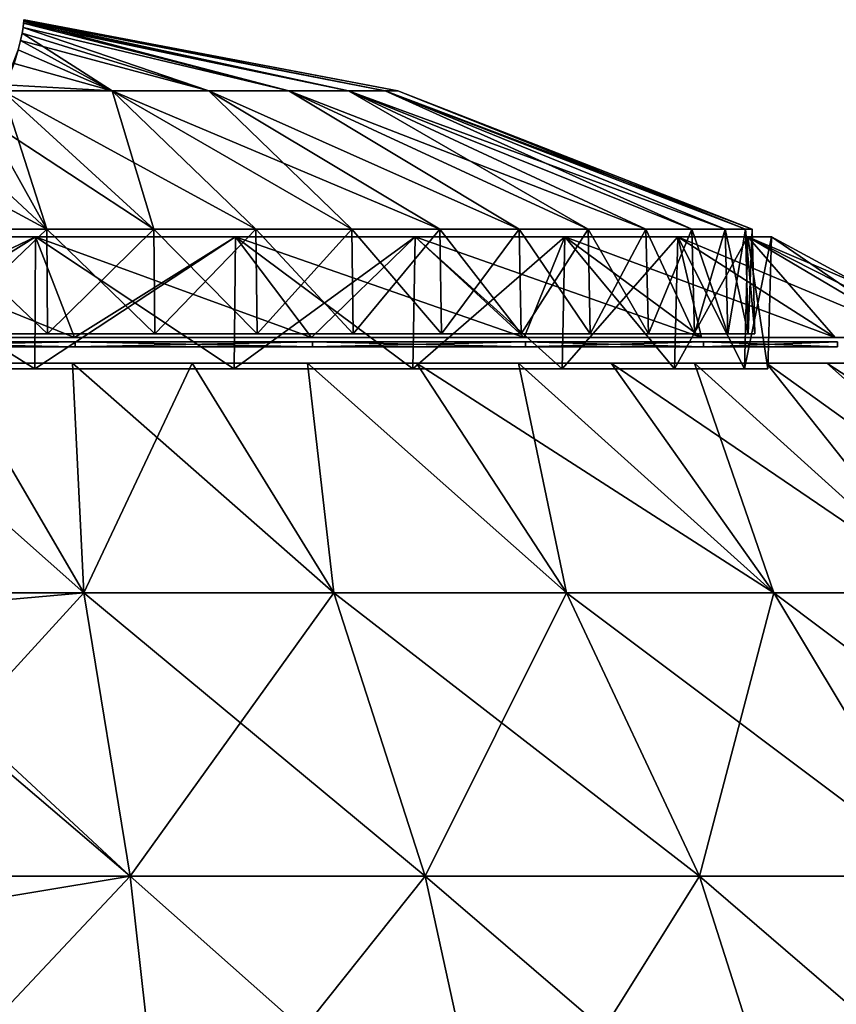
# Model space of a CAD drawing. Header units: millimetres. Extents: x -125 to 125, y -812 to 66.
# Tile 28 of 29: x 8 to 39, y 20 to 58. Entities that reach past the tile are written whole.
import ezdxf

# ---------------------------------------------------------------- set-up
doc = ezdxf.new("R2010")
doc.units = ezdxf.units.MM
doc.header["$LTSCALE"] = 52.148148
for name, color, linetype in [('1', 7, 'CONTINUOUS'), ('10', 7, 'CONTINUOUS'), ('11', 7, 'CONTINUOUS'), ('13', 7, 'CONTINUOUS'), ('2', 7, 'CONTINUOUS'), ('3', 7, 'CONTINUOUS'), ('4', 7, 'CONTINUOUS'), ('5', 7, 'CONTINUOUS'), ('6', 7, 'CONTINUOUS'), ('7', 7, 'CONTINUOUS'), ('8', 7, 'CONTINUOUS'), ('9', 7, 'CONTINUOUS')]:
    doc.layers.add(name, color=color, linetype=linetype)

msp = doc.modelspace()

# ---------------------------------------------------------------- linework, layer by layer
at = {"layer": '1', "color": 18, "linetype": 'Continuous', "true_color": 0x640303}
for points in [[(7.688, 57.894, 48.637), (20.261, 55.274, 53.006), (7.695, 57.952, 47.494), (7.688, 57.894, 48.637)], [(7.695, 57.952, 47.494), (20.261, 55.274, 53.006), (7.7, 57.994, 46.341), (7.695, 57.952, 47.494)], [(7.7, 57.994, 46.341), (21.689, 55.274, 48.603), (7.703, 58.019, 45.176), (7.7, 57.994, 46.341)], [(20.261, 55.274, 53.006), (21.689, 55.274, 48.603), (7.7, 57.994, 46.341), (20.261, 55.274, 53.006)], [(22.172, 55.274, 44), (7.704, 58.028, 44), (7.703, 58.019, 45.176), (22.172, 55.274, 44)], [(21.689, 55.274, 48.603), (22.172, 55.274, 44), (7.703, 58.019, 45.176), (21.689, 55.274, 48.603)], [(7.629, 57.508, 53.156), (14.857, 55.274, 60.459), (7.666, 57.73, 50.928), (7.629, 57.508, 53.156)], [(7.666, 57.73, 50.928), (17.95, 55.274, 57.016), (7.688, 57.894, 48.637), (7.666, 57.73, 50.928)], [(14.857, 55.274, 60.459), (17.95, 55.274, 57.016), (7.666, 57.73, 50.928), (14.857, 55.274, 60.459)], [(17.95, 55.274, 57.016), (20.261, 55.274, 53.006), (7.688, 57.894, 48.637), (17.95, 55.274, 57.016)], [(7.483, 56.855, 57.76), (11.116, 55.274, 63.185), (7.573, 57.225, 55.381), (7.483, 56.855, 57.76)], [(7.573, 57.225, 55.381), (14.857, 55.274, 60.459), (7.629, 57.508, 53.156), (7.573, 57.225, 55.381)], [(11.116, 55.274, 63.185), (14.857, 55.274, 60.459), (7.573, 57.225, 55.381), (11.116, 55.274, 63.185)], [(7.324, 56.336, 60.524), (11.116, 55.274, 63.185), (7.483, 56.855, 57.76), (7.324, 56.336, 60.524)], [(6.981, 55.504, 64.185), (11.116, 55.274, 63.185), (7.324, 56.336, 60.524), (6.981, 55.504, 64.185)], [(6.867, 55.279, 65.066), (6.185, 54.2, 68.857), (12.728, 49.923, 77.561), (6.867, 55.279, 65.066)], [(6.867, 55.279, 65.066), (11.116, 55.274, 63.185), (6.981, 55.504, 64.185), (6.867, 55.279, 65.066)], [(16.681, 49.923, 75.782), (6.867, 55.279, 65.066), (12.728, 49.923, 77.561), (16.681, 49.923, 75.782)], [(11.116, 55.274, 63.185), (6.867, 55.279, 65.066), (16.681, 49.923, 75.782), (11.116, 55.274, 63.185)], [(23.802, 49.923, 70.867), (11.116, 55.274, 63.185), (20.39, 49.923, 73.54), (23.802, 49.923, 70.867)], [(20.39, 49.923, 73.54), (11.116, 55.274, 63.185), (16.681, 49.923, 75.782), (20.39, 49.923, 73.54)], [(14.857, 55.274, 60.459), (11.116, 55.274, 63.185), (23.802, 49.923, 70.867), (14.857, 55.274, 60.459)], [(17.95, 55.274, 57.016), (14.857, 55.274, 60.459), (26.867, 49.923, 67.802), (17.95, 55.274, 57.016)], [(26.867, 49.923, 67.802), (14.857, 55.274, 60.459), (23.802, 49.923, 70.867), (26.867, 49.923, 67.802)], [(20.261, 55.274, 53.006), (17.95, 55.274, 57.016), (31.782, 49.923, 60.681), (20.261, 55.274, 53.006)], [(29.54, 49.923, 64.39), (17.95, 55.274, 57.016), (26.867, 49.923, 67.802), (29.54, 49.923, 64.39)], [(31.782, 49.923, 60.681), (17.95, 55.274, 57.016), (29.54, 49.923, 64.39), (31.782, 49.923, 60.681)], [(34.851, 49.923, 52.59), (20.261, 55.274, 53.006), (33.561, 49.923, 56.728), (34.851, 49.923, 52.59)], [(33.561, 49.923, 56.728), (20.261, 55.274, 53.006), (31.782, 49.923, 60.681), (33.561, 49.923, 56.728)], [(21.689, 55.274, 48.603), (20.261, 55.274, 53.006), (34.851, 49.923, 52.59), (21.689, 55.274, 48.603)], [(35.894, 49.923, 44), (21.689, 55.274, 48.603), (35.632, 49.923, 48.327), (35.894, 49.923, 44)], [(35.632, 49.923, 48.327), (21.689, 55.274, 48.603), (34.851, 49.923, 52.59), (35.632, 49.923, 48.327)], [(22.172, 55.274, 44), (21.689, 55.274, 48.603), (35.894, 49.923, 44), (22.172, 55.274, 44)], [(8.59, 49.923, 78.851), (6.185, 54.2, 68.857), (5.173, 53.099, 72.207), (8.59, 49.923, 78.851)], [(12.728, 49.923, 77.561), (6.185, 54.2, 68.857), (8.59, 49.923, 78.851), (12.728, 49.923, 77.561)], [(4.138, 52.317, 74.362), (8.59, 49.923, 78.851), (5.173, 53.099, 72.207), (4.138, 52.317, 74.362)], [(4.327, 49.923, 79.632), (8.59, 49.923, 78.851), (4.138, 52.317, 74.362), (4.327, 49.923, 79.632)]]:
    msp.add_3dface(points, dxfattribs=at)
at = {"layer": '10', "color": 5, "linetype": 'Continuous', "true_color": 0x0303ff}
for points in [[(8.153, 49.63, 8.278), (0, 49.63, 7.36), (8.123, 44.514, 8.409), (8.153, 49.63, 8.278)], [(8.123, 44.514, 8.409), (0, 49.63, 7.36), (0, 44.514, 7.494), (8.123, 44.514, 8.409)], [(15.84, 44.514, 11.109), (8.153, 49.63, 8.278), (8.123, 44.514, 8.409), (15.84, 44.514, 11.109)], [(15.898, 49.63, 10.988), (8.153, 49.63, 8.278), (15.84, 44.514, 11.109), (15.898, 49.63, 10.988)], [(22.761, 44.514, 15.458), (15.898, 49.63, 10.988), (15.84, 44.514, 11.109), (22.761, 44.514, 15.458)], [(22.845, 49.63, 15.353), (15.898, 49.63, 10.988), (22.761, 44.514, 15.458), (22.845, 49.63, 15.353)], [(28.542, 44.514, 21.239), (22.845, 49.63, 15.353), (22.761, 44.514, 15.458), (28.542, 44.514, 21.239)], [(28.647, 49.63, 21.155), (22.845, 49.63, 15.353), (28.542, 44.514, 21.239), (28.647, 49.63, 21.155)], [(32.891, 44.514, 28.16), (28.647, 49.63, 21.155), (28.542, 44.514, 21.239), (32.891, 44.514, 28.16)], [(33.012, 49.63, 28.102), (28.647, 49.63, 21.155), (32.891, 44.514, 28.16), (33.012, 49.63, 28.102)], [(35.591, 44.514, 35.877), (33.012, 49.63, 28.102), (32.891, 44.514, 28.16), (35.591, 44.514, 35.877)], [(35.722, 49.63, 35.847), (33.012, 49.63, 28.102), (35.591, 44.514, 35.877), (35.722, 49.63, 35.847)], [(36.506, 44.514, 44), (35.722, 49.63, 35.847), (35.591, 44.514, 35.877), (36.506, 44.514, 44)], [(36.64, 49.63, 44), (35.722, 49.63, 35.847), (36.506, 44.514, 44), (36.64, 49.63, 44)]]:
    msp.add_3dface(points, dxfattribs=at)
at = {"layer": '11', "color": 5, "linetype": 'Continuous', "true_color": 0x0303ff}
for points in [[(0, 44.514, 80.506), (8.153, 49.63, 79.722), (8.123, 44.514, 79.591), (0, 44.514, 80.506)], [(0, 49.63, 80.64), (8.153, 49.63, 79.722), (0, 44.514, 80.506), (0, 49.63, 80.64)], [(8.153, 49.63, 79.722), (15.898, 49.63, 77.012), (8.123, 44.514, 79.591), (8.153, 49.63, 79.722)], [(8.123, 44.514, 79.591), (15.898, 49.63, 77.012), (15.84, 44.514, 76.891), (8.123, 44.514, 79.591)], [(15.898, 49.63, 77.012), (22.845, 49.63, 72.647), (15.84, 44.514, 76.891), (15.898, 49.63, 77.012)], [(15.84, 44.514, 76.891), (22.845, 49.63, 72.647), (22.761, 44.514, 72.542), (15.84, 44.514, 76.891)], [(22.845, 49.63, 72.647), (28.647, 49.63, 66.845), (22.761, 44.514, 72.542), (22.845, 49.63, 72.647)], [(22.761, 44.514, 72.542), (28.647, 49.63, 66.845), (28.542, 44.514, 66.761), (22.761, 44.514, 72.542)], [(28.542, 44.514, 66.761), (33.012, 49.63, 59.898), (32.891, 44.514, 59.84), (28.542, 44.514, 66.761)], [(28.647, 49.63, 66.845), (33.012, 49.63, 59.898), (28.542, 44.514, 66.761), (28.647, 49.63, 66.845)], [(32.891, 44.514, 59.84), (35.722, 49.63, 52.153), (35.591, 44.514, 52.123), (32.891, 44.514, 59.84)], [(33.012, 49.63, 59.898), (35.722, 49.63, 52.153), (32.891, 44.514, 59.84), (33.012, 49.63, 59.898)], [(36.64, 49.63, 44), (36.506, 44.514, 44), (35.591, 44.514, 52.123), (36.64, 49.63, 44)], [(35.722, 49.63, 52.153), (36.64, 49.63, 44), (35.591, 44.514, 52.123), (35.722, 49.63, 52.153)]]:
    msp.add_3dface(points, dxfattribs=at)
at = {"layer": '13', "color": 250, "linetype": 'Continuous', "true_color": 0x1c1c1c}
for points in [[(0, 44.739, 87.049), (0, 35.855, 98.52), (10.018, 35.855, 97.592), (0, 44.739, 87.049)], [(0, 44.739, 87.049), (10.018, 35.855, 97.592), (4.82, 44.739, 86.779), (0, 44.739, 87.049)], [(10.018, 35.855, -9.592), (0, 35.855, -10.52), (4.82, 44.739, 1.221), (10.018, 35.855, -9.592)], [(9.579, 44.739, 2.03), (10.018, 35.855, -9.592), (4.82, 44.739, 1.221), (9.579, 44.739, 2.03)], [(4.82, 44.739, 86.779), (10.018, 35.855, 97.592), (9.579, 44.739, 85.97), (4.82, 44.739, 86.779)], [(14.218, 44.739, 3.367), (10.018, 35.855, -9.592), (9.579, 44.739, 2.03), (14.218, 44.739, 3.367)], [(10.018, 35.855, 97.592), (19.695, 35.855, 94.838), (9.579, 44.739, 85.97), (10.018, 35.855, 97.592)], [(9.579, 44.739, 85.97), (19.695, 35.855, 94.838), (14.218, 44.739, 84.633), (9.579, 44.739, 85.97)], [(19.695, 35.855, -6.838), (10.018, 35.855, -9.592), (14.218, 44.739, 3.367), (19.695, 35.855, -6.838)], [(18.678, 44.739, 5.214), (19.695, 35.855, -6.838), (14.218, 44.739, 3.367), (18.678, 44.739, 5.214)], [(14.218, 44.739, 84.633), (19.695, 35.855, 94.838), (18.678, 44.739, 82.786), (14.218, 44.739, 84.633)], [(28.701, 35.855, -2.354), (19.695, 35.855, -6.838), (18.678, 44.739, 5.214), (28.701, 35.855, -2.354)], [(22.904, 44.739, 7.549), (28.701, 35.855, -2.354), (18.678, 44.739, 5.214), (22.904, 44.739, 7.549)], [(19.695, 35.855, 94.838), (28.701, 35.855, 90.354), (18.678, 44.739, 82.786), (19.695, 35.855, 94.838)], [(18.678, 44.739, 82.786), (28.701, 35.855, 90.354), (22.904, 44.739, 80.451), (18.678, 44.739, 82.786)], [(26.841, 44.739, 10.343), (28.701, 35.855, -2.354), (22.904, 44.739, 7.549), (26.841, 44.739, 10.343)], [(28.701, 35.855, 90.354), (36.73, 35.855, 84.291), (22.904, 44.739, 80.451), (28.701, 35.855, 90.354)], [(22.904, 44.739, 80.451), (36.73, 35.855, 84.291), (26.841, 44.739, 77.657), (22.904, 44.739, 80.451)], [(30.44, 44.739, 13.56), (36.73, 35.855, 3.709), (26.841, 44.739, 10.343), (30.44, 44.739, 13.56)], [(36.73, 35.855, 3.709), (28.701, 35.855, -2.354), (26.841, 44.739, 10.343), (36.73, 35.855, 3.709)], [(26.841, 44.739, 77.657), (36.73, 35.855, 84.291), (30.44, 44.739, 74.44), (26.841, 44.739, 77.657)], [(33.657, 44.739, 17.159), (36.73, 35.855, 3.709), (30.44, 44.739, 13.56), (33.657, 44.739, 17.159)], [(36.73, 35.855, 84.291), (43.508, 35.855, 76.856), (30.44, 44.739, 74.44), (36.73, 35.855, 84.291)], [(30.44, 44.739, 74.44), (43.508, 35.855, 76.856), (33.657, 44.739, 70.841), (30.44, 44.739, 74.44)], [(36.451, 44.739, 21.096), (43.508, 35.855, 11.144), (33.657, 44.739, 17.159), (36.451, 44.739, 21.096)], [(43.508, 35.855, 11.144), (36.73, 35.855, 3.709), (33.657, 44.739, 17.159), (43.508, 35.855, 11.144)], [(33.657, 44.739, 70.841), (43.508, 35.855, 76.856), (36.451, 44.739, 66.904), (33.657, 44.739, 70.841)], [(48.804, 35.855, 19.698), (43.508, 35.855, 11.144), (36.451, 44.739, 21.096), (48.804, 35.855, 19.698)], [(38.786, 44.739, 25.322), (48.804, 35.855, 19.698), (36.451, 44.739, 21.096), (38.786, 44.739, 25.322)], [(43.508, 35.855, 76.856), (48.804, 35.855, 68.302), (36.451, 44.739, 66.904), (43.508, 35.855, 76.856)], [(36.451, 44.739, 66.904), (48.804, 35.855, 68.302), (38.786, 44.739, 62.678), (36.451, 44.739, 66.904)], [(40.633, 44.739, 29.782), (48.804, 35.855, 19.698), (38.786, 44.739, 25.322), (40.633, 44.739, 29.782)], [(48.804, 35.855, 68.302), (52.439, 35.855, 58.92), (38.786, 44.739, 62.678), (48.804, 35.855, 68.302)], [(38.786, 44.739, 62.678), (52.439, 35.855, 58.92), (40.633, 44.739, 58.218), (38.786, 44.739, 62.678)], [(0, 35.855, 98.52), (0, 34.956, 99.469), (11.817, 24.892, 107.216), (0, 35.855, 98.52)], [(10.018, 35.855, 97.592), (0, 35.855, 98.52), (11.817, 24.892, 107.216), (10.018, 35.855, 97.592)], [(0, 34.956, -11.469), (0, 35.855, -10.52), (10.018, 35.855, -9.592), (0, 34.956, -11.469)], [(0, 24.892, -20.311), (0, 34.956, -11.469), (10.018, 35.855, -9.592), (0, 24.892, -20.311)], [(0, 24.892, -20.311), (10.018, 35.855, -9.592), (11.817, 24.892, -19.216), (0, 24.892, -20.311)], [(10.018, 35.855, -9.592), (19.695, 35.855, -6.838), (11.817, 24.892, -19.216), (10.018, 35.855, -9.592)], [(19.695, 35.855, 94.838), (10.018, 35.855, 97.592), (23.232, 24.892, 103.968), (19.695, 35.855, 94.838)], [(23.232, 24.892, 103.968), (10.018, 35.855, 97.592), (11.817, 24.892, 107.216), (23.232, 24.892, 103.968)], [(11.817, 24.892, -19.216), (19.695, 35.855, -6.838), (23.232, 24.892, -15.968), (11.817, 24.892, -19.216)], [(19.695, 35.855, -6.838), (28.701, 35.855, -2.354), (23.232, 24.892, -15.968), (19.695, 35.855, -6.838)], [(28.701, 35.855, 90.354), (19.695, 35.855, 94.838), (33.855, 24.892, 98.678), (28.701, 35.855, 90.354)], [(33.855, 24.892, 98.678), (19.695, 35.855, 94.838), (23.232, 24.892, 103.968), (33.855, 24.892, 98.678)], [(23.232, 24.892, -15.968), (28.701, 35.855, -2.354), (33.855, 24.892, -10.678), (23.232, 24.892, -15.968)], [(28.701, 35.855, -2.354), (36.73, 35.855, 3.709), (33.855, 24.892, -10.678), (28.701, 35.855, -2.354)], [(36.73, 35.855, 84.291), (28.701, 35.855, 90.354), (43.326, 24.892, 91.527), (36.73, 35.855, 84.291)], [(43.326, 24.892, 91.527), (28.701, 35.855, 90.354), (33.855, 24.892, 98.678), (43.326, 24.892, 91.527)], [(33.855, 24.892, -10.678), (36.73, 35.855, 3.709), (43.326, 24.892, -3.527), (33.855, 24.892, -10.678)], [(36.73, 35.855, 3.709), (43.508, 35.855, 11.144), (43.326, 24.892, -3.527), (36.73, 35.855, 3.709)], [(43.508, 35.855, 76.856), (36.73, 35.855, 84.291), (51.321, 24.892, 82.756), (43.508, 35.855, 76.856)], [(51.321, 24.892, 82.756), (36.73, 35.855, 84.291), (43.326, 24.892, 91.527), (51.321, 24.892, 82.756)], [(0, 34.956, 99.469), (0, 24.892, 108.311), (11.817, 24.892, 107.216), (0, 34.956, 99.469)], [(0, 24.892, 108.311), (0, 22.921, 109.723), (13.217, 12.322, 114.707), (0, 24.892, 108.311)], [(11.817, 24.892, 107.216), (0, 24.892, 108.311), (13.217, 12.322, 114.707), (11.817, 24.892, 107.216)], [(0, 22.921, -21.723), (0, 24.892, -20.311), (11.817, 24.892, -19.216), (0, 22.921, -21.723)], [(0, 12.322, -27.931), (0, 22.921, -21.723), (11.817, 24.892, -19.216), (0, 12.322, -27.931)], [(0, 12.322, -27.931), (11.817, 24.892, -19.216), (13.217, 12.322, -26.707), (0, 12.322, -27.931)], [(23.232, 24.892, 103.968), (11.817, 24.892, 107.216), (25.985, 12.322, 111.074), (23.232, 24.892, 103.968)], [(25.985, 12.322, 111.074), (11.817, 24.892, 107.216), (13.217, 12.322, 114.707), (25.985, 12.322, 111.074)], [(11.817, 24.892, -19.216), (23.232, 24.892, -15.968), (13.217, 12.322, -26.707), (11.817, 24.892, -19.216)], [(13.217, 12.322, -26.707), (23.232, 24.892, -15.968), (25.985, 12.322, -23.074), (13.217, 12.322, -26.707)], [(33.855, 24.892, 98.678), (23.232, 24.892, 103.968), (37.867, 12.322, 105.157), (33.855, 24.892, 98.678)], [(37.867, 12.322, 105.157), (23.232, 24.892, 103.968), (25.985, 12.322, 111.074), (37.867, 12.322, 105.157)], [(23.232, 24.892, -15.968), (33.855, 24.892, -10.678), (25.985, 12.322, -23.074), (23.232, 24.892, -15.968)], [(25.985, 12.322, -23.074), (33.855, 24.892, -10.678), (37.867, 12.322, -17.157), (25.985, 12.322, -23.074)], [(43.326, 24.892, 91.527), (33.855, 24.892, 98.678), (48.46, 12.322, 97.158), (43.326, 24.892, 91.527)], [(48.46, 12.322, 97.158), (33.855, 24.892, 98.678), (37.867, 12.322, 105.157), (48.46, 12.322, 97.158)], [(33.855, 24.892, -10.678), (43.326, 24.892, -3.527), (37.867, 12.322, -17.157), (33.855, 24.892, -10.678)], [(37.867, 12.322, -17.157), (43.326, 24.892, -3.527), (48.46, 12.322, -9.158), (37.867, 12.322, -17.157)], [(0, 22.921, 109.723), (0, 12.322, 115.931), (13.217, 12.322, 114.707), (0, 22.921, 109.723)]]:
    msp.add_3dface(points, dxfattribs=at)
at = {"layer": '2', "color": 18, "linetype": 'Continuous', "true_color": 0x640303}
for points in [[(7.695, 57.952, 40.506), (17.95, 55.274, 30.984), (7.688, 57.894, 39.363), (7.695, 57.952, 40.506)], [(7.7, 57.994, 41.659), (20.261, 55.274, 34.994), (7.695, 57.952, 40.506), (7.7, 57.994, 41.659)], [(20.261, 55.274, 34.994), (17.95, 55.274, 30.984), (7.695, 57.952, 40.506), (20.261, 55.274, 34.994)], [(7.703, 58.019, 42.824), (21.689, 55.274, 39.397), (7.7, 57.994, 41.659), (7.703, 58.019, 42.824)], [(21.689, 55.274, 39.397), (20.261, 55.274, 34.994), (7.7, 57.994, 41.659), (21.689, 55.274, 39.397)], [(7.704, 58.028, 44), (21.689, 55.274, 39.397), (7.703, 58.019, 42.824), (7.704, 58.028, 44)], [(7.704, 58.028, 44), (22.172, 55.274, 44), (21.689, 55.274, 39.397), (7.704, 58.028, 44)], [(7.666, 57.73, 37.072), (14.857, 55.274, 27.541), (7.629, 57.508, 34.844), (7.666, 57.73, 37.072)], [(7.688, 57.894, 39.363), (17.95, 55.274, 30.984), (7.666, 57.73, 37.072), (7.688, 57.894, 39.363)], [(17.95, 55.274, 30.984), (14.857, 55.274, 27.541), (7.666, 57.73, 37.072), (17.95, 55.274, 30.984)], [(7.573, 57.225, 32.619), (11.116, 55.274, 24.815), (7.483, 56.855, 30.24), (7.573, 57.225, 32.619)], [(7.629, 57.508, 34.844), (11.116, 55.274, 24.815), (7.573, 57.225, 32.619), (7.629, 57.508, 34.844)], [(14.857, 55.274, 27.541), (11.116, 55.274, 24.815), (7.629, 57.508, 34.844), (14.857, 55.274, 27.541)], [(11.116, 55.274, 24.815), (6.867, 55.279, 22.934), (7.483, 56.855, 30.24), (11.116, 55.274, 24.815)], [(6.867, 55.279, 22.934), (8.59, 49.923, 9.149), (6.185, 54.2, 19.143), (6.867, 55.279, 22.934)], [(11.116, 55.274, 24.815), (12.728, 49.923, 10.439), (6.867, 55.279, 22.934), (11.116, 55.274, 24.815)], [(12.728, 49.923, 10.439), (8.59, 49.923, 9.149), (6.867, 55.279, 22.934), (12.728, 49.923, 10.439)], [(14.857, 55.274, 27.541), (20.39, 49.923, 14.46), (11.116, 55.274, 24.815), (14.857, 55.274, 27.541)], [(20.39, 49.923, 14.46), (16.681, 49.923, 12.218), (11.116, 55.274, 24.815), (20.39, 49.923, 14.46)], [(16.681, 49.923, 12.218), (12.728, 49.923, 10.439), (11.116, 55.274, 24.815), (16.681, 49.923, 12.218)], [(17.95, 55.274, 30.984), (26.867, 49.923, 20.198), (14.857, 55.274, 27.541), (17.95, 55.274, 30.984)], [(26.867, 49.923, 20.198), (23.802, 49.923, 17.133), (14.857, 55.274, 27.541), (26.867, 49.923, 20.198)], [(23.802, 49.923, 17.133), (20.39, 49.923, 14.46), (14.857, 55.274, 27.541), (23.802, 49.923, 17.133)], [(20.261, 55.274, 34.994), (29.54, 49.923, 23.61), (17.95, 55.274, 30.984), (20.261, 55.274, 34.994)], [(29.54, 49.923, 23.61), (26.867, 49.923, 20.198), (17.95, 55.274, 30.984), (29.54, 49.923, 23.61)], [(21.689, 55.274, 39.397), (33.561, 49.923, 31.272), (20.261, 55.274, 34.994), (21.689, 55.274, 39.397)], [(33.561, 49.923, 31.272), (31.782, 49.923, 27.319), (20.261, 55.274, 34.994), (33.561, 49.923, 31.272)], [(31.782, 49.923, 27.319), (29.54, 49.923, 23.61), (20.261, 55.274, 34.994), (31.782, 49.923, 27.319)], [(35.632, 49.923, 39.673), (34.851, 49.923, 35.41), (21.689, 55.274, 39.397), (35.632, 49.923, 39.673)], [(34.851, 49.923, 35.41), (33.561, 49.923, 31.272), (21.689, 55.274, 39.397), (34.851, 49.923, 35.41)], [(22.172, 55.274, 44), (35.632, 49.923, 39.673), (21.689, 55.274, 39.397), (22.172, 55.274, 44)], [(22.172, 55.274, 44), (35.894, 49.923, 44), (35.632, 49.923, 39.673), (22.172, 55.274, 44)], [(6.185, 54.2, 19.143), (8.59, 49.923, 9.149), (5.173, 53.099, 15.793), (6.185, 54.2, 19.143)], [(8.59, 49.923, 9.149), (4.327, 49.923, 8.368), (5.173, 53.099, 15.793), (8.59, 49.923, 9.149)]]:
    msp.add_3dface(points, dxfattribs=at)
at = {"layer": '3', "color": 18, "linetype": 'Continuous', "true_color": 0x640303}
for points in [[(7.695, 57.952, 47.494), (7.695, 57.952, 40.506), (7.688, 57.894, 39.363), (7.695, 57.952, 47.494)], [(7.688, 57.894, 48.637), (7.695, 57.952, 47.494), (7.688, 57.894, 39.363), (7.688, 57.894, 48.637)], [(7.7, 57.994, 46.341), (7.7, 57.994, 41.659), (7.695, 57.952, 40.506), (7.7, 57.994, 46.341)], [(7.695, 57.952, 47.494), (7.7, 57.994, 46.341), (7.695, 57.952, 40.506), (7.695, 57.952, 47.494)], [(7.703, 58.019, 45.176), (7.703, 58.019, 42.824), (7.7, 57.994, 41.659), (7.703, 58.019, 45.176)], [(7.7, 57.994, 46.341), (7.703, 58.019, 45.176), (7.7, 57.994, 41.659), (7.7, 57.994, 46.341)], [(7.703, 58.019, 45.176), (7.704, 58.028, 44), (7.703, 58.019, 42.824), (7.703, 58.019, 45.176)], [(7.629, 57.508, 53.156), (7.666, 57.73, 50.928), (7.629, 57.508, 34.844), (7.629, 57.508, 53.156)], [(7.666, 57.73, 50.928), (7.666, 57.73, 37.072), (7.629, 57.508, 34.844), (7.666, 57.73, 50.928)], [(7.688, 57.894, 48.637), (7.688, 57.894, 39.363), (7.666, 57.73, 37.072), (7.688, 57.894, 48.637)], [(7.666, 57.73, 50.928), (7.688, 57.894, 48.637), (7.666, 57.73, 37.072), (7.666, 57.73, 50.928)], [(7.573, 57.225, 55.381), (7.573, 57.225, 32.619), (7.483, 56.855, 30.24), (7.573, 57.225, 55.381)], [(7.483, 56.855, 57.76), (7.573, 57.225, 55.381), (7.483, 56.855, 30.24), (7.483, 56.855, 57.76)], [(7.573, 57.225, 55.381), (7.629, 57.508, 53.156), (7.573, 57.225, 32.619), (7.573, 57.225, 55.381)], [(7.629, 57.508, 53.156), (7.629, 57.508, 34.844), (7.573, 57.225, 32.619), (7.629, 57.508, 53.156)]]:
    msp.add_3dface(points, dxfattribs=at)
at = {"layer": '4', "color": 18, "linetype": 'Continuous', "true_color": 0x640303}
for points in [[(4.327, 49.923, 8.368), (8.59, 49.923, 9.149), (4.339, 45.87, 8.262), (4.327, 49.923, 8.368)], [(4.339, 45.87, 8.262), (8.59, 49.923, 9.149), (8.615, 45.87, 9.046), (4.339, 45.87, 8.262)], [(8.59, 49.923, 9.149), (12.728, 49.923, 10.439), (8.615, 45.87, 9.046), (8.59, 49.923, 9.149)], [(8.615, 45.87, 9.046), (12.728, 49.923, 10.439), (12.766, 45.87, 10.339), (8.615, 45.87, 9.046)], [(12.728, 49.923, 10.439), (16.681, 49.923, 12.218), (12.766, 45.87, 10.339), (12.728, 49.923, 10.439)], [(12.766, 45.87, 10.339), (16.681, 49.923, 12.218), (16.73, 45.87, 12.124), (12.766, 45.87, 10.339)], [(16.681, 49.923, 12.218), (20.39, 49.923, 14.46), (16.73, 45.87, 12.124), (16.681, 49.923, 12.218)], [(16.73, 45.87, 12.124), (20.39, 49.923, 14.46), (20.45, 45.87, 14.373), (16.73, 45.87, 12.124)], [(20.39, 49.923, 14.46), (23.802, 49.923, 17.133), (20.45, 45.87, 14.373), (20.39, 49.923, 14.46)], [(20.45, 45.87, 14.373), (23.802, 49.923, 17.133), (23.872, 45.87, 17.054), (20.45, 45.87, 14.373)], [(23.802, 49.923, 17.133), (26.867, 49.923, 20.198), (23.872, 45.87, 17.054), (23.802, 49.923, 17.133)], [(23.872, 45.87, 17.054), (26.867, 49.923, 20.198), (26.946, 45.87, 20.128), (23.872, 45.87, 17.054)], [(26.867, 49.923, 20.198), (29.54, 49.923, 23.61), (26.946, 45.87, 20.128), (26.867, 49.923, 20.198)], [(26.946, 45.87, 20.128), (29.54, 49.923, 23.61), (29.627, 45.87, 23.55), (26.946, 45.87, 20.128)], [(29.54, 49.923, 23.61), (31.782, 49.923, 27.319), (29.627, 45.87, 23.55), (29.54, 49.923, 23.61)], [(29.627, 45.87, 23.55), (31.782, 49.923, 27.319), (31.876, 45.87, 27.27), (29.627, 45.87, 23.55)], [(31.782, 49.923, 27.319), (33.561, 49.923, 31.272), (31.876, 45.87, 27.27), (31.782, 49.923, 27.319)], [(31.876, 45.87, 27.27), (33.561, 49.923, 31.272), (33.661, 45.87, 31.234), (31.876, 45.87, 27.27)], [(33.561, 49.923, 31.272), (34.851, 49.923, 35.41), (33.661, 45.87, 31.234), (33.561, 49.923, 31.272)], [(33.661, 45.87, 31.234), (34.851, 49.923, 35.41), (34.954, 45.87, 35.385), (33.661, 45.87, 31.234)], [(34.851, 49.923, 35.41), (35.632, 49.923, 39.673), (34.954, 45.87, 35.385), (34.851, 49.923, 35.41)], [(34.954, 45.87, 35.385), (35.632, 49.923, 39.673), (35.738, 45.87, 39.661), (34.954, 45.87, 35.385)], [(35.632, 49.923, 39.673), (35.894, 49.923, 44), (35.738, 45.87, 39.661), (35.632, 49.923, 39.673)], [(35.738, 45.87, 39.661), (35.894, 49.923, 44), (36, 45.87, 44), (35.738, 45.87, 39.661)]]:
    msp.add_3dface(points, dxfattribs=at)
at = {"layer": '5', "color": 18, "linetype": 'Continuous', "true_color": 0x640303}
for points in [[(8.615, 45.87, 78.954), (4.327, 49.923, 79.632), (4.339, 45.87, 79.738), (8.615, 45.87, 78.954)], [(8.59, 49.923, 78.851), (4.327, 49.923, 79.632), (8.615, 45.87, 78.954), (8.59, 49.923, 78.851)], [(12.728, 49.923, 77.561), (8.59, 49.923, 78.851), (12.766, 45.87, 77.661), (12.728, 49.923, 77.561)], [(12.766, 45.87, 77.661), (8.59, 49.923, 78.851), (8.615, 45.87, 78.954), (12.766, 45.87, 77.661)], [(16.681, 49.923, 75.782), (12.728, 49.923, 77.561), (16.73, 45.87, 75.876), (16.681, 49.923, 75.782)], [(16.73, 45.87, 75.876), (12.728, 49.923, 77.561), (12.766, 45.87, 77.661), (16.73, 45.87, 75.876)], [(20.39, 49.923, 73.54), (16.681, 49.923, 75.782), (20.45, 45.87, 73.627), (20.39, 49.923, 73.54)], [(20.45, 45.87, 73.627), (16.681, 49.923, 75.782), (16.73, 45.87, 75.876), (20.45, 45.87, 73.627)], [(23.802, 49.923, 70.867), (20.39, 49.923, 73.54), (23.872, 45.87, 70.946), (23.802, 49.923, 70.867)], [(23.872, 45.87, 70.946), (20.39, 49.923, 73.54), (20.45, 45.87, 73.627), (23.872, 45.87, 70.946)], [(26.867, 49.923, 67.802), (23.802, 49.923, 70.867), (26.946, 45.87, 67.872), (26.867, 49.923, 67.802)], [(26.946, 45.87, 67.872), (23.802, 49.923, 70.867), (23.872, 45.87, 70.946), (26.946, 45.87, 67.872)], [(29.54, 49.923, 64.39), (26.867, 49.923, 67.802), (29.627, 45.87, 64.45), (29.54, 49.923, 64.39)], [(29.627, 45.87, 64.45), (26.867, 49.923, 67.802), (26.946, 45.87, 67.872), (29.627, 45.87, 64.45)], [(31.782, 49.923, 60.681), (29.54, 49.923, 64.39), (31.876, 45.87, 60.73), (31.782, 49.923, 60.681)], [(31.876, 45.87, 60.73), (29.54, 49.923, 64.39), (29.627, 45.87, 64.45), (31.876, 45.87, 60.73)], [(33.661, 45.87, 56.766), (31.782, 49.923, 60.681), (31.876, 45.87, 60.73), (33.661, 45.87, 56.766)], [(33.561, 49.923, 56.728), (31.782, 49.923, 60.681), (33.661, 45.87, 56.766), (33.561, 49.923, 56.728)], [(34.851, 49.923, 52.59), (33.561, 49.923, 56.728), (34.954, 45.87, 52.615), (34.851, 49.923, 52.59)], [(34.954, 45.87, 52.615), (33.561, 49.923, 56.728), (33.661, 45.87, 56.766), (34.954, 45.87, 52.615)], [(35.632, 49.923, 48.327), (34.851, 49.923, 52.59), (35.738, 45.87, 48.339), (35.632, 49.923, 48.327)], [(35.738, 45.87, 48.339), (34.851, 49.923, 52.59), (34.954, 45.87, 52.615), (35.738, 45.87, 48.339)], [(35.894, 49.923, 44), (35.632, 49.923, 48.327), (36, 45.87, 44), (35.894, 49.923, 44)], [(36, 45.87, 44), (35.632, 49.923, 48.327), (35.738, 45.87, 48.339), (36, 45.87, 44)]]:
    msp.add_3dface(points, dxfattribs=at)
at = {"layer": '6', "color": 5, "linetype": 'Continuous', "true_color": 0x0303ff}
for points in [[(9.68, 45.561, 1.591), (0, 45.37, 0.5), (0, 45.561, 0.5), (9.68, 45.561, 1.591)], [(9.68, 45.37, 1.591), (0, 45.37, 0.5), (9.68, 45.561, 1.591), (9.68, 45.37, 1.591)], [(18.874, 45.561, 4.808), (9.68, 45.37, 1.591), (9.68, 45.561, 1.591), (18.874, 45.561, 4.808)], [(18.874, 45.37, 4.808), (9.68, 45.37, 1.591), (18.874, 45.561, 4.808), (18.874, 45.37, 4.808)], [(27.122, 45.561, 9.99), (18.874, 45.37, 4.808), (18.874, 45.561, 4.808), (27.122, 45.561, 9.99)], [(27.122, 45.37, 9.99), (18.874, 45.37, 4.808), (27.122, 45.561, 9.99), (27.122, 45.37, 9.99)], [(34.01, 45.37, 16.878), (27.122, 45.37, 9.99), (34.01, 45.561, 16.878), (34.01, 45.37, 16.878)], [(34.01, 45.561, 16.878), (27.122, 45.37, 9.99), (27.122, 45.561, 9.99), (34.01, 45.561, 16.878)], [(39.192, 45.37, 25.126), (34.01, 45.37, 16.878), (39.192, 45.561, 25.126), (39.192, 45.37, 25.126)], [(39.192, 45.561, 25.126), (34.01, 45.37, 16.878), (34.01, 45.561, 16.878), (39.192, 45.561, 25.126)]]:
    msp.add_3dface(points, dxfattribs=at)
at = {"layer": '7', "color": 5, "linetype": 'Continuous', "true_color": 0x0303ff}
for points in [[(0, 45.561, 87.5), (9.68, 45.37, 86.409), (9.68, 45.561, 86.409), (0, 45.561, 87.5)], [(0, 45.37, 87.5), (9.68, 45.37, 86.409), (0, 45.561, 87.5), (0, 45.37, 87.5)], [(9.68, 45.561, 86.409), (18.874, 45.37, 83.192), (18.874, 45.561, 83.192), (9.68, 45.561, 86.409)], [(9.68, 45.37, 86.409), (18.874, 45.37, 83.192), (9.68, 45.561, 86.409), (9.68, 45.37, 86.409)], [(18.874, 45.561, 83.192), (27.122, 45.37, 78.01), (27.122, 45.561, 78.01), (18.874, 45.561, 83.192)], [(18.874, 45.37, 83.192), (27.122, 45.37, 78.01), (18.874, 45.561, 83.192), (18.874, 45.37, 83.192)], [(27.122, 45.561, 78.01), (34.01, 45.37, 71.122), (34.01, 45.561, 71.122), (27.122, 45.561, 78.01)], [(27.122, 45.37, 78.01), (34.01, 45.37, 71.122), (27.122, 45.561, 78.01), (27.122, 45.37, 78.01)], [(34.01, 45.37, 71.122), (39.192, 45.37, 62.874), (34.01, 45.561, 71.122), (34.01, 45.37, 71.122)], [(34.01, 45.561, 71.122), (39.192, 45.37, 62.874), (39.192, 45.561, 62.874), (34.01, 45.561, 71.122)]]:
    msp.add_3dface(points, dxfattribs=at)
at = {"layer": '8', "color": 5, "linetype": 'Continuous', "true_color": 0x0303ff}
for points in [[(0, 49.63, 80.64), (9.659, 45.729, 86.32), (8.153, 49.63, 79.722), (0, 49.63, 80.64)], [(0, 45.729, 87.408), (9.659, 45.729, 86.32), (0, 49.63, 80.64), (0, 45.729, 87.408)], [(8.153, 49.63, 79.722), (18.834, 45.729, 83.109), (15.898, 49.63, 77.012), (8.153, 49.63, 79.722)], [(9.659, 45.729, 86.32), (18.834, 45.729, 83.109), (8.153, 49.63, 79.722), (9.659, 45.729, 86.32)], [(15.898, 49.63, 77.012), (27.065, 45.729, 77.938), (22.845, 49.63, 72.647), (15.898, 49.63, 77.012)], [(18.834, 45.729, 83.109), (27.065, 45.729, 77.938), (15.898, 49.63, 77.012), (18.834, 45.729, 83.109)], [(27.065, 45.729, 77.938), (33.938, 45.729, 71.065), (22.845, 49.63, 72.647), (27.065, 45.729, 77.938)], [(22.845, 49.63, 72.647), (33.938, 45.729, 71.065), (28.647, 49.63, 66.845), (22.845, 49.63, 72.647)], [(33.938, 45.729, 71.065), (39.109, 45.729, 62.834), (28.647, 49.63, 66.845), (33.938, 45.729, 71.065)], [(28.647, 49.63, 66.845), (39.109, 45.729, 62.834), (33.012, 49.63, 59.898), (28.647, 49.63, 66.845)], [(39.109, 45.729, 62.834), (42.32, 45.729, 53.659), (33.012, 49.63, 59.898), (39.109, 45.729, 62.834)], [(33.012, 49.63, 59.898), (42.32, 45.729, 53.659), (35.722, 49.63, 52.153), (33.012, 49.63, 59.898)], [(36.64, 49.63, 44), (35.722, 49.63, 52.153), (40.072, 47.762, 44), (36.64, 49.63, 44)], [(35.722, 49.63, 52.153), (43.408, 45.729, 44), (40.072, 47.762, 44), (35.722, 49.63, 52.153)], [(42.32, 45.729, 53.659), (43.408, 45.729, 44), (35.722, 49.63, 52.153), (42.32, 45.729, 53.659)]]:
    msp.add_3dface(points, dxfattribs=at)
at = {"layer": '9', "color": 5, "linetype": 'Continuous', "true_color": 0x0303ff}
for points in [[(8.153, 49.63, 8.278), (0, 45.729, 0.592), (0, 49.63, 7.36), (8.153, 49.63, 8.278)], [(9.659, 45.729, 1.68), (0, 45.729, 0.592), (8.153, 49.63, 8.278), (9.659, 45.729, 1.68)], [(15.898, 49.63, 10.988), (9.659, 45.729, 1.68), (8.153, 49.63, 8.278), (15.898, 49.63, 10.988)], [(18.834, 45.729, 4.891), (9.659, 45.729, 1.68), (15.898, 49.63, 10.988), (18.834, 45.729, 4.891)], [(22.845, 49.63, 15.353), (18.834, 45.729, 4.891), (15.898, 49.63, 10.988), (22.845, 49.63, 15.353)], [(27.065, 45.729, 10.062), (18.834, 45.729, 4.891), (22.845, 49.63, 15.353), (27.065, 45.729, 10.062)], [(28.647, 49.63, 21.155), (27.065, 45.729, 10.062), (22.845, 49.63, 15.353), (28.647, 49.63, 21.155)], [(33.938, 45.729, 16.935), (27.065, 45.729, 10.062), (28.647, 49.63, 21.155), (33.938, 45.729, 16.935)], [(33.012, 49.63, 28.102), (33.938, 45.729, 16.935), (28.647, 49.63, 21.155), (33.012, 49.63, 28.102)], [(35.722, 49.63, 35.847), (39.109, 45.729, 25.166), (33.012, 49.63, 28.102), (35.722, 49.63, 35.847)], [(39.109, 45.729, 25.166), (33.938, 45.729, 16.935), (33.012, 49.63, 28.102), (39.109, 45.729, 25.166)], [(36.64, 49.63, 44), (42.32, 45.729, 34.341), (35.722, 49.63, 35.847), (36.64, 49.63, 44)], [(42.32, 45.729, 34.341), (39.109, 45.729, 25.166), (35.722, 49.63, 35.847), (42.32, 45.729, 34.341)], [(36.64, 49.63, 44), (40.072, 47.762, 44), (42.32, 45.729, 34.341), (36.64, 49.63, 44)]]:
    msp.add_3dface(points, dxfattribs=at)

doc.saveas('drawing.dxf')
